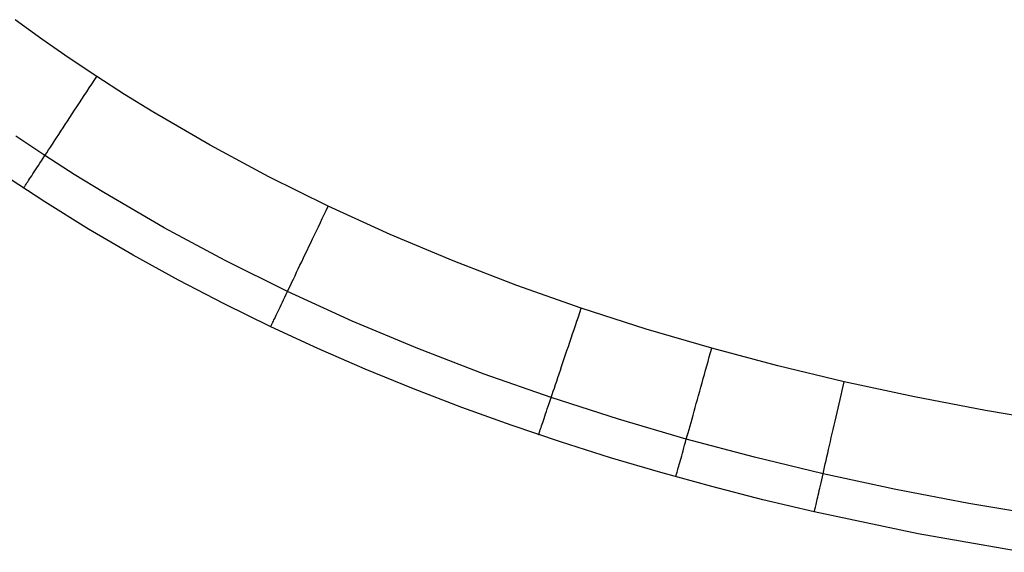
# Model space of a CAD drawing. Header units: millimetres. Extents: x 4627 to 5374, y -356 to 20.
# Tile 2 of 44: x 4697 to 4770, y -352 to -313. Entities that reach past the tile are written whole.
import ezdxf

# ---------------------------------------------------------------- set-up
doc = ezdxf.new("R2010")
doc.units = ezdxf.units.MM
doc.layers.add('Slope storage bench$Lid', color=7, linetype='Continuous', true_color=0x000000)

msp = doc.modelspace()

# ---------------------------------------------------------------- linework, layer by layer
at = {"layer": 'Slope storage bench$Lid'}
for p, q in [((4698.911, -314.285, 20), (4696.919, -312.842, 20)), ((4698.911, -314.285), (4696.919, -312.842)), ((4700.929, -315.69, 20), (4698.911, -314.285, 20)), ((4700.929, -315.69), (4698.911, -314.285)), ((4702.972, -317.058, 20), (4700.929, -315.69, 20)), ((4702.972, -317.058), (4700.929, -315.69)), ((4702.787, -317.341, 19.994), (4702.972, -317.058, 20)), ((4702.787, -317.341, 0.006), (4702.972, -317.058)), ((4705.04, -318.389, 20), (4702.972, -317.058, 20)), ((4705.04, -318.389), (4702.972, -317.058)), ((4702.233, -318.186, 19.908), (4702.417, -317.905, 19.948)), ((4702.233, -318.186, 0.092), (4702.417, -317.905, 0.052)), ((4702.417, -317.905, 19.948), (4702.602, -317.623, 19.977)), ((4702.417, -317.905, 0.052), (4702.602, -317.623, 0.023)), ((4702.602, -317.623, 19.977), (4702.787, -317.341, 19.994)), ((4702.602, -317.623, 0.023), (4702.787, -317.341, 0.006)), ((4701.868, -318.743, 19.793), (4702.05, -318.465, 19.856)), ((4701.868, -318.743, 0.207), (4702.05, -318.465, 0.144)), ((4702.05, -318.465, 19.856), (4702.233, -318.186, 19.908)), ((4702.05, -318.465, 0.144), (4702.233, -318.186, 0.092)), ((4707.131, -319.682, 20), (4705.04, -318.389, 20)), ((4707.131, -319.682), (4705.04, -318.389)), ((4701.33, -319.563, 19.536), (4701.508, -319.292, 19.633)), ((4701.33, -319.563, 0.464), (4701.508, -319.292, 0.367)), ((4701.508, -319.292, 19.633), (4701.687, -319.018, 19.718)), ((4701.508, -319.292, 0.367), (4701.687, -319.018, 0.282)), ((4701.687, -319.018, 19.718), (4701.868, -318.743, 19.793)), ((4701.687, -319.018, 0.282), (4701.868, -318.743, 0.207)), ((4700.81, -320.356, 19.18), (4700.981, -320.095, 19.309)), ((4700.81, -320.356, 0.82), (4700.981, -320.095, 0.691)), ((4700.981, -320.095, 19.309), (4701.154, -319.831, 19.428)), ((4700.981, -320.095, 0.691), (4701.154, -319.831, 0.572)), ((4701.154, -319.831, 19.428), (4701.33, -319.563, 19.536)), ((4701.154, -319.831, 0.572), (4701.33, -319.563, 0.464)), ((4711.38, -322.158, 20), (4707.131, -319.682, 20)), ((4711.38, -322.158), (4707.131, -319.682)), ((4700.312, -321.116, 18.729), (4700.475, -320.867, 18.89)), ((4700.312, -321.116, 1.271), (4700.475, -320.867, 1.11)), ((4700.475, -320.867, 18.89), (4700.641, -320.614, 19.04)), ((4700.475, -320.867, 1.11), (4700.641, -320.614, 0.96)), ((4700.641, -320.614, 19.04), (4700.81, -320.356, 19.18)), ((4700.641, -320.614, 0.96), (4700.81, -320.356, 0.82)), ((4699.134, -322.911, 17.1), (4696.985, -321.472, 17.1)), ((4699.134, -322.911, 2.9), (4696.985, -321.472, 2.9)), ((4699.842, -321.832, 18.188), (4699.995, -321.599, 18.378)), ((4699.842, -321.832, 1.812), (4699.995, -321.599, 1.622)), ((4699.995, -321.599, 18.378), (4700.152, -321.36, 18.558)), ((4699.995, -321.599, 1.622), (4700.152, -321.36, 1.442)), ((4700.152, -321.36, 18.558), (4700.312, -321.116, 18.729)), ((4700.152, -321.36, 1.442), (4700.312, -321.116, 1.271)), ((4699.405, -322.499, 17.561), (4699.547, -322.283, 17.779)), ((4699.405, -322.499, 2.439), (4699.547, -322.283, 2.221)), ((4699.547, -322.283, 17.779), (4699.692, -322.06, 17.988)), ((4699.547, -322.283, 2.221), (4699.692, -322.06, 2.012)), ((4699.692, -322.06, 17.988), (4699.842, -321.832, 18.188)), ((4699.692, -322.06, 2.012), (4699.842, -321.832, 1.812)), ((4715.711, -324.487, 20), (4711.38, -322.158, 20)), ((4715.711, -324.487), (4711.38, -322.158)), ((4698.881, -323.298, 16.606), (4699.005, -323.108, 16.857)), ((4698.881, -323.298, 3.394), (4699.005, -323.108, 3.143)), ((4699.005, -323.108, 16.857), (4699.134, -322.912, 17.1)), ((4699.005, -323.108, 3.143), (4699.134, -322.912, 2.9)), ((4699.134, -322.912, 17.1), (4699.267, -322.709, 17.335)), ((4699.134, -322.912, 2.9), (4699.267, -322.709, 2.665)), ((4701.308, -324.31, 17.1), (4699.134, -322.911, 17.1)), ((4701.308, -324.31, 2.9), (4699.134, -322.911, 2.9)), ((4699.267, -322.709, 17.335), (4699.405, -322.499, 17.561)), ((4699.267, -322.709, 2.665), (4699.405, -322.499, 2.439)), ((4698.434, -323.98, 15.529), (4698.538, -323.821, 15.809)), ((4698.434, -323.98, 4.471), (4698.538, -323.821, 4.191)), ((4698.538, -323.821, 15.809), (4698.647, -323.654, 16.082)), ((4698.538, -323.821, 4.191), (4698.647, -323.654, 3.918)), ((4698.647, -323.654, 16.082), (4698.762, -323.48, 16.347)), ((4698.647, -323.654, 3.918), (4698.762, -323.48, 3.653)), ((4698.762, -323.48, 16.347), (4698.881, -323.298, 16.606)), ((4698.762, -323.48, 3.653), (4698.881, -323.298, 3.394)), ((4699.122, -326.357, 10.1), (4695.924, -324.257, 10.1)), ((4699.122, -326.357, 9.9), (4695.924, -324.257, 9.9)), ((4699.122, -326.357, 10), (4695.924, -324.257, 10)), ((4697.994, -324.651, 14.044), (4698.071, -324.534, 14.352)), ((4697.994, -324.651, 5.956), (4698.071, -324.534, 5.648)), ((4698.071, -324.534, 14.352), (4698.153, -324.408, 14.654)), ((4698.071, -324.534, 5.648), (4698.153, -324.408, 5.346)), ((4698.153, -324.408, 14.654), (4698.241, -324.274, 14.952)), ((4698.153, -324.408, 5.346), (4698.241, -324.274, 5.048)), ((4698.241, -324.274, 14.952), (4698.335, -324.131, 15.244)), ((4698.241, -324.274, 5.048), (4698.335, -324.131, 4.756)), ((4698.335, -324.131, 15.244), (4698.434, -323.98, 15.529)), ((4698.335, -324.131, 4.756), (4698.434, -323.98, 4.471)), ((4703.504, -325.668, 17.1), (4701.308, -324.31, 17.1)), ((4703.504, -325.668, 2.9), (4701.308, -324.31, 2.9)), ((4720.116, -326.674, 20), (4715.711, -324.487, 20)), ((4720.116, -326.674), (4715.711, -324.487)), ((4697.557, -325.317, 10.776), (4697.573, -325.293, 11.112)), ((4697.557, -325.317, 9.224), (4697.573, -325.293, 8.888)), ((4697.573, -325.293, 11.112), (4697.595, -325.259, 11.448)), ((4697.573, -325.293, 8.888), (4697.595, -325.259, 8.552)), ((4697.595, -325.259, 11.448), (4697.623, -325.216, 11.782)), ((4697.595, -325.259, 8.552), (4697.623, -325.216, 8.218)), ((4697.623, -325.216, 11.782), (4697.658, -325.163, 12.114)), ((4697.623, -325.216, 8.218), (4697.658, -325.163, 7.886)), ((4697.658, -325.163, 12.114), (4697.699, -325.101, 12.444)), ((4697.658, -325.163, 7.886), (4697.699, -325.101, 7.556)), ((4697.699, -325.101, 12.444), (4697.746, -325.029, 12.771)), ((4697.699, -325.101, 7.556), (4697.746, -325.029, 7.229)), ((4697.746, -325.029, 12.771), (4697.799, -324.948, 13.095)), ((4697.746, -325.029, 7.229), (4697.799, -324.948, 6.905)), ((4697.799, -324.948, 13.095), (4697.858, -324.858, 13.415)), ((4697.799, -324.948, 6.905), (4697.858, -324.858, 6.585)), ((4697.858, -324.858, 13.415), (4697.923, -324.759, 13.732)), ((4697.858, -324.858, 6.585), (4697.923, -324.759, 6.268)), ((4697.923, -324.759, 13.732), (4697.994, -324.651, 14.044)), ((4697.923, -324.759, 6.268), (4697.994, -324.651, 5.956)), ((4697.545, -325.336, 10.1), (4697.548, -325.331, 10.438)), ((4697.545, -325.336, 9.9), (4697.548, -325.331, 9.562)), ((4697.548, -325.331, 10.438), (4697.557, -325.317, 10.776)), ((4697.548, -325.331, 9.562), (4697.557, -325.317, 9.224)), ((4707.961, -328.266, 17.1), (4703.504, -325.668, 17.1)), ((4707.961, -328.266, 2.9), (4703.504, -325.668, 2.9)), ((4702.372, -328.372, 10.1), (4699.122, -326.357, 10.1)), ((4702.372, -328.372, 9.9), (4699.122, -326.357, 9.9)), ((4702.372, -328.372, 10), (4699.122, -326.357, 10)), ((4719.971, -326.979, 19.994), (4720.116, -326.674, 20)), ((4719.971, -326.979, 0.006), (4720.116, -326.674)), ((4724.715, -328.776, 20), (4720.116, -326.674, 20)), ((4724.715, -328.776), (4720.116, -326.674)), ((4719.681, -327.588, 19.948), (4719.826, -327.284, 19.977)), ((4719.681, -327.588, 0.052), (4719.826, -327.284, 0.023)), ((4719.826, -327.284, 19.977), (4719.971, -326.979, 19.994)), ((4719.826, -327.284, 0.023), (4719.971, -326.979, 0.006)), ((4719.25, -328.492, 19.793), (4719.393, -328.192, 19.856)), ((4719.25, -328.492, 0.207), (4719.393, -328.192, 0.144)), ((4719.393, -328.192, 19.856), (4719.536, -327.891, 19.908)), ((4719.393, -328.192, 0.144), (4719.536, -327.891, 0.092)), ((4719.536, -327.891, 19.908), (4719.681, -327.588, 19.948)), ((4719.536, -327.891, 0.092), (4719.681, -327.588, 0.052)), ((4705.673, -330.303, 10.1), (4702.372, -328.372, 10.1)), ((4705.673, -330.303, 9.9), (4702.372, -328.372, 9.9)), ((4705.673, -330.303, 10), (4702.372, -328.372, 10)), ((4712.498, -330.706, 17.1), (4707.961, -328.266, 17.1)), ((4712.498, -330.706, 2.9), (4707.961, -328.266, 2.9)), ((4718.967, -329.085, 19.633), (4719.108, -328.79, 19.719)), ((4718.967, -329.085, 0.367), (4719.108, -328.79, 0.281)), ((4719.108, -328.79, 19.719), (4719.25, -328.492, 19.793)), ((4719.108, -328.79, 0.281), (4719.25, -328.492, 0.207)), ((4729.377, -330.733, 20), (4724.715, -328.776, 20)), ((4729.377, -330.733), (4724.715, -328.776)), ((4718.554, -329.952, 19.31), (4718.69, -329.667, 19.428)), ((4718.554, -329.952, 0.69), (4718.69, -329.667, 0.572)), ((4718.69, -329.667, 19.428), (4718.828, -329.377, 19.536)), ((4718.69, -329.667, 0.572), (4718.828, -329.377, 0.464)), ((4718.828, -329.377, 19.536), (4718.967, -329.085, 19.633)), ((4718.828, -329.377, 0.464), (4718.967, -329.085, 0.367)), ((4709.022, -332.153, 10.1), (4705.673, -330.303, 10.1)), ((4709.022, -332.153, 9.9), (4705.673, -330.303, 9.9)), ((4709.022, -332.153, 10), (4705.673, -330.303, 10)), ((4718.287, -330.512, 19.04), (4718.419, -330.234, 19.18)), ((4718.287, -330.512, 0.96), (4718.419, -330.234, 0.82)), ((4718.419, -330.234, 19.18), (4718.554, -329.952, 19.31)), ((4718.419, -330.234, 0.82), (4718.554, -329.952, 0.69)), ((4717.105, -332.993, 17.1), (4712.498, -330.706, 17.1)), ((4717.105, -332.993, 2.9), (4712.498, -330.706, 2.9)), ((4717.903, -331.317, 18.559), (4718.029, -331.054, 18.729)), ((4717.903, -331.317, 1.441), (4718.029, -331.054, 1.271)), ((4718.029, -331.054, 18.729), (4718.157, -330.785, 18.89)), ((4718.029, -331.054, 1.271), (4718.157, -330.785, 1.11)), ((4718.157, -330.785, 18.89), (4718.287, -330.512, 19.04)), ((4718.157, -330.785, 1.11), (4718.287, -330.512, 0.96)), ((4734.096, -332.55, 20), (4729.377, -330.733, 20)), ((4734.096, -332.55), (4729.377, -330.733)), ((4717.543, -332.074, 17.988), (4717.66, -331.828, 18.188)), ((4717.543, -332.074, 2.012), (4717.66, -331.828, 1.812)), ((4717.66, -331.828, 18.188), (4717.78, -331.575, 18.378)), ((4717.66, -331.828, 1.812), (4717.78, -331.575, 1.622)), ((4717.78, -331.575, 18.378), (4717.903, -331.317, 18.559)), ((4717.78, -331.575, 1.622), (4717.903, -331.317, 1.441)), ((4712.417, -333.921, 10.1), (4709.022, -332.153, 10.1)), ((4712.417, -333.921, 9.9), (4709.022, -332.153, 9.9)), ((4712.417, -333.921, 10), (4709.022, -332.153, 10)), ((4717.209, -332.774, 17.335), (4717.317, -332.547, 17.562)), ((4717.209, -332.774, 2.665), (4717.317, -332.547, 2.438)), ((4717.317, -332.547, 17.562), (4717.428, -332.314, 17.78)), ((4717.317, -332.547, 2.438), (4717.428, -332.314, 2.22)), ((4717.428, -332.314, 17.78), (4717.543, -332.074, 17.988)), ((4717.428, -332.314, 2.22), (4717.543, -332.074, 2.012)), ((4738.865, -334.231, 20), (4734.096, -332.55, 20)), ((4738.865, -334.231), (4734.096, -332.55)), ((4716.906, -333.41, 16.606), (4717.004, -333.205, 16.857)), ((4716.906, -333.41, 3.394), (4717.004, -333.205, 3.143)), ((4717.004, -333.205, 16.857), (4717.105, -332.993, 17.1)), ((4717.004, -333.205, 3.143), (4717.105, -332.993, 2.9)), ((4717.105, -332.993, 17.1), (4717.209, -332.774, 17.335)), ((4717.105, -332.993, 2.9), (4717.209, -332.774, 2.665)), ((4721.906, -335.188, 17.1), (4717.105, -332.993, 17.1)), ((4721.906, -335.188, 2.9), (4717.105, -332.993, 2.9)), ((4715.857, -335.61, 10.1), (4712.417, -333.921, 10.1)), ((4715.857, -335.61, 9.9), (4712.417, -333.921, 9.9)), ((4715.857, -335.61, 10), (4712.417, -333.921, 10)), ((4716.555, -334.147, 15.53), (4716.637, -333.975, 15.809)), ((4716.555, -334.147, 4.47), (4716.637, -333.975, 4.191)), ((4716.637, -333.975, 15.809), (4716.723, -333.795, 16.082)), ((4716.637, -333.975, 4.191), (4716.723, -333.795, 3.918)), ((4716.723, -333.795, 16.082), (4716.812, -333.606, 16.348)), ((4716.723, -333.795, 3.918), (4716.812, -333.606, 3.652)), ((4716.812, -333.606, 16.348), (4716.906, -333.41, 16.606)), ((4716.812, -333.606, 3.652), (4716.906, -333.41, 3.394)), ((4716.21, -334.871, 14.044), (4716.27, -334.744, 14.352)), ((4716.21, -334.871, 5.956), (4716.27, -334.744, 5.648)), ((4716.27, -334.744, 14.352), (4716.335, -334.609, 14.655)), ((4716.27, -334.744, 5.648), (4716.335, -334.609, 5.345)), ((4716.335, -334.609, 14.655), (4716.404, -334.464, 14.952)), ((4716.335, -334.609, 5.345), (4716.404, -334.464, 5.048)), ((4716.404, -334.464, 14.952), (4716.477, -334.31, 15.244)), ((4716.404, -334.464, 5.048), (4716.477, -334.31, 4.756)), ((4716.477, -334.31, 15.244), (4716.555, -334.147, 15.53)), ((4716.477, -334.31, 4.756), (4716.555, -334.147, 4.47)), ((4738.649, -334.871, 19.977), (4738.757, -334.551, 19.994)), ((4738.649, -334.871, 0.023), (4738.757, -334.551, 0.006)), ((4738.757, -334.551, 19.994), (4738.865, -334.231, 20)), ((4738.757, -334.551, 0.006), (4738.865, -334.231)), ((4743.678, -335.779, 20), (4738.865, -334.231, 20)), ((4743.678, -335.779), (4738.865, -334.231)), ((4715.897, -335.527, 11.448), (4715.919, -335.481, 11.782)), ((4715.897, -335.527, 8.552), (4715.919, -335.481, 8.218)), ((4715.919, -335.481, 11.782), (4715.946, -335.424, 12.114)), ((4715.919, -335.481, 8.218), (4715.946, -335.424, 7.886)), ((4715.946, -335.424, 12.114), (4715.978, -335.357, 12.444)), ((4715.946, -335.424, 7.886), (4715.978, -335.357, 7.556)), ((4715.978, -335.357, 12.444), (4716.015, -335.279, 12.771)), ((4715.978, -335.357, 7.556), (4716.015, -335.279, 7.229)), ((4716.015, -335.279, 12.771), (4716.057, -335.192, 13.095)), ((4716.015, -335.279, 7.229), (4716.057, -335.192, 6.905)), ((4716.057, -335.192, 13.095), (4716.103, -335.095, 13.415)), ((4716.057, -335.192, 6.905), (4716.103, -335.095, 6.585)), ((4716.103, -335.095, 13.415), (4716.154, -334.988, 13.732)), ((4716.103, -335.095, 6.585), (4716.154, -334.988, 6.268)), ((4716.154, -334.988, 13.732), (4716.21, -334.871, 14.044)), ((4716.154, -334.988, 6.268), (4716.21, -334.871, 5.956)), ((4726.766, -337.228, 17.1), (4721.906, -335.188, 17.1)), ((4726.766, -337.228, 2.9), (4721.906, -335.188, 2.9)), ((4738.328, -335.825, 19.856), (4738.435, -335.508, 19.908)), ((4738.328, -335.825, 0.144), (4738.435, -335.508, 0.092)), ((4738.435, -335.508, 19.908), (4738.542, -335.19, 19.948)), ((4738.435, -335.508, 0.092), (4738.542, -335.19, 0.052)), ((4738.542, -335.19, 19.948), (4738.649, -334.871, 19.977)), ((4738.542, -335.19, 0.052), (4738.649, -334.871, 0.023)), ((4715.857, -335.611, 10.1), (4715.86, -335.605, 10.438)), ((4715.857, -335.611, 9.9), (4715.86, -335.605, 9.562)), ((4719.339, -337.222, 10.1), (4715.857, -335.61, 10.1)), ((4719.339, -337.222, 9.9), (4715.857, -335.61, 9.9)), ((4719.339, -337.222, 10), (4715.857, -335.61, 10)), ((4715.86, -335.605, 10.438), (4715.867, -335.59, 10.776)), ((4715.86, -335.605, 9.562), (4715.867, -335.59, 9.224)), ((4715.867, -335.59, 10.776), (4715.879, -335.564, 11.112)), ((4715.867, -335.59, 9.224), (4715.879, -335.564, 8.888)), ((4715.879, -335.564, 11.112), (4715.897, -335.527, 11.448)), ((4715.879, -335.564, 8.888), (4715.897, -335.527, 8.552)), ((4738.117, -336.452, 19.719), (4738.222, -336.14, 19.793)), ((4738.117, -336.452, 0.281), (4738.222, -336.14, 0.207)), ((4738.222, -336.14, 19.793), (4738.328, -335.825, 19.856)), ((4738.222, -336.14, 0.207), (4738.328, -335.825, 0.144)), ((4748.53, -337.201, 20), (4743.678, -335.779, 20)), ((4748.53, -337.201), (4743.678, -335.779)), ((4737.909, -337.069, 19.536), (4738.012, -336.762, 19.633)), ((4737.909, -337.069, 0.464), (4738.012, -336.762, 0.367)), ((4738.012, -336.762, 19.633), (4738.117, -336.452, 19.719)), ((4738.012, -336.762, 0.367), (4738.117, -336.452, 0.281)), ((4722.863, -338.756, 10.1), (4719.339, -337.222, 10.1)), ((4722.863, -338.756, 9.9), (4719.339, -337.222, 9.9)), ((4722.863, -338.756, 10), (4719.339, -337.222, 10)), ((4731.676, -339.119, 17.1), (4726.766, -337.228, 17.1)), ((4731.676, -339.119, 2.9), (4726.766, -337.228, 2.9)), ((4737.606, -337.969, 19.18), (4737.706, -337.673, 19.31)), ((4737.606, -337.969, 0.82), (4737.706, -337.673, 0.69)), ((4737.706, -337.673, 19.31), (4737.807, -337.373, 19.428)), ((4737.706, -337.673, 0.69), (4737.807, -337.373, 0.572)), ((4737.807, -337.373, 19.428), (4737.909, -337.069, 19.536)), ((4737.807, -337.373, 0.572), (4737.909, -337.069, 0.464)), ((4748.348, -337.852, 19.977), (4748.439, -337.527, 19.994)), ((4748.348, -337.852, 0.023), (4748.439, -337.527, 0.006)), ((4748.439, -337.527, 19.994), (4748.53, -337.201, 20)), ((4748.439, -337.527, 0.006), (4748.53, -337.201)), ((4753.417, -338.502, 20), (4748.53, -337.201, 20)), ((4753.417, -338.502), (4748.53, -337.201)), ((4737.411, -338.547, 18.89), (4737.508, -338.26, 19.04)), ((4737.411, -338.547, 1.11), (4737.508, -338.26, 0.96)), ((4737.508, -338.26, 19.04), (4737.606, -337.969, 19.18)), ((4737.508, -338.26, 0.96), (4737.606, -337.969, 0.82)), ((4748.167, -338.5, 19.908), (4748.258, -338.176, 19.948)), ((4748.167, -338.5, 0.092), (4748.258, -338.176, 0.052)), ((4748.258, -338.176, 19.948), (4748.348, -337.852, 19.977)), ((4748.258, -338.176, 0.052), (4748.348, -337.852, 0.023)), ((4726.427, -340.215, 10.1), (4722.863, -338.756, 10.1)), ((4726.427, -340.215, 9.9), (4722.863, -338.756, 9.9)), ((4726.427, -340.215, 10), (4722.863, -338.756, 10)), ((4736.63, -340.865, 17.1), (4731.676, -339.119, 17.1)), ((4736.63, -340.865, 2.9), (4731.676, -339.119, 2.9)), ((4737.132, -339.376, 18.378), (4737.223, -339.105, 18.559)), ((4737.132, -339.376, 1.622), (4737.223, -339.105, 1.441)), ((4737.223, -339.105, 18.559), (4737.316, -338.829, 18.729)), ((4737.223, -339.105, 1.441), (4737.316, -338.829, 1.271)), ((4737.316, -338.829, 18.729), (4737.411, -338.547, 18.89)), ((4737.316, -338.829, 1.271), (4737.411, -338.547, 1.11)), ((4747.899, -339.459, 19.719), (4747.988, -339.141, 19.793)), ((4747.899, -339.459, 0.281), (4747.988, -339.141, 0.207)), ((4747.988, -339.141, 19.793), (4748.077, -338.821, 19.856)), ((4747.988, -339.141, 0.207), (4748.077, -338.821, 0.144)), ((4748.077, -338.821, 19.856), (4748.167, -338.5, 19.908)), ((4748.077, -338.821, 0.144), (4748.167, -338.5, 0.092)), ((4758.334, -339.684, 20), (4753.417, -338.502, 20)), ((4758.334, -339.684), (4753.417, -338.502)), ((4736.956, -339.9, 17.988), (4737.043, -339.641, 18.188)), ((4736.956, -339.9, 2.012), (4737.043, -339.641, 1.812)), ((4737.043, -339.641, 18.188), (4737.132, -339.376, 18.378)), ((4737.043, -339.641, 1.812), (4737.132, -339.376, 1.622)), ((4747.724, -340.086, 19.536), (4747.811, -339.774, 19.633)), ((4747.724, -340.086, 0.464), (4747.811, -339.774, 0.367)), ((4747.811, -339.774, 19.633), (4747.899, -339.459, 19.719)), ((4747.811, -339.774, 0.367), (4747.899, -339.459, 0.281)), ((4758.259, -340.014, 19.994), (4758.334, -339.684, 20)), ((4758.259, -340.014, 0.006), (4758.334, -339.684)), ((4763.56, -340.812, 20), (4758.334, -339.684, 20)), ((4763.56, -340.812), (4758.334, -339.684)), ((4730.027, -341.6, 10.1), (4726.427, -340.215, 10.1)), ((4730.027, -341.6, 9.9), (4726.427, -340.215, 9.9)), ((4730.027, -341.6, 10), (4726.427, -340.215, 10)), ((4736.708, -340.634, 17.335), (4736.788, -340.397, 17.562)), ((4736.708, -340.634, 2.665), (4736.788, -340.397, 2.438)), ((4736.788, -340.397, 17.562), (4736.871, -340.152, 17.78)), ((4736.788, -340.397, 2.438), (4736.871, -340.152, 2.22)), ((4736.871, -340.152, 17.78), (4736.956, -339.9, 17.988)), ((4736.871, -340.152, 2.22), (4736.956, -339.9, 2.012)), ((4747.553, -340.699, 19.31), (4747.638, -340.394, 19.428)), ((4747.553, -340.699, 0.69), (4747.638, -340.394, 0.572)), ((4747.638, -340.394, 19.428), (4747.724, -340.086, 19.536)), ((4747.638, -340.394, 0.572), (4747.724, -340.086, 0.464)), ((4758.109, -340.671, 19.948), (4758.183, -340.343, 19.977)), ((4758.109, -340.671, 0.052), (4758.183, -340.343, 0.023)), ((4758.183, -340.343, 19.977), (4758.259, -340.014, 19.994)), ((4758.183, -340.343, 0.023), (4758.259, -340.014, 0.006)), ((4736.414, -341.508, 16.348), (4736.483, -341.302, 16.606)), ((4736.414, -341.508, 3.652), (4736.483, -341.302, 3.394)), ((4736.483, -341.302, 16.606), (4736.556, -341.087, 16.857)), ((4736.483, -341.302, 3.394), (4736.556, -341.087, 3.143)), ((4736.556, -341.087, 16.857), (4736.63, -340.865, 17.1)), ((4736.556, -341.087, 3.143), (4736.63, -340.865, 2.9)), ((4736.63, -340.865, 17.1), (4736.708, -340.634, 17.335)), ((4736.63, -340.865, 2.9), (4736.708, -340.634, 2.665)), ((4741.622, -342.471, 17.1), (4736.63, -340.865, 17.1)), ((4741.622, -342.471, 2.9), (4736.63, -340.865, 2.9)), ((4747.305, -341.588, 18.89), (4747.386, -341.297, 19.04)), ((4747.305, -341.588, 1.11), (4747.386, -341.297, 0.96)), ((4747.386, -341.297, 19.04), (4747.469, -341, 19.18)), ((4747.386, -341.297, 0.96), (4747.469, -341, 0.82)), ((4747.469, -341, 19.18), (4747.553, -340.699, 19.31)), ((4747.469, -341, 0.82), (4747.553, -340.699, 0.69)), ((4757.886, -341.648, 19.793), (4757.96, -341.324, 19.856)), ((4757.886, -341.648, 0.207), (4757.96, -341.324, 0.144)), ((4757.96, -341.324, 19.856), (4758.034, -340.999, 19.908)), ((4757.96, -341.324, 0.144), (4758.034, -340.999, 0.092)), ((4758.034, -340.999, 19.908), (4758.109, -340.671, 19.948)), ((4758.034, -340.999, 0.092), (4758.109, -340.671, 0.052)), ((4768.812, -341.817, 20), (4763.56, -340.812, 20)), ((4768.812, -341.817), (4763.56, -340.812)), ((4733.664, -342.912, 10.1), (4730.027, -341.6, 10.1)), ((4733.664, -342.912, 9.9), (4730.027, -341.6, 9.9)), ((4733.664, -342.912, 10), (4730.027, -341.6, 10)), ((4736.165, -342.247, 15.244), (4736.223, -342.076, 15.53)), ((4736.165, -342.247, 4.756), (4736.223, -342.076, 4.47)), ((4736.223, -342.076, 15.53), (4736.283, -341.896, 15.809)), ((4736.223, -342.076, 4.47), (4736.283, -341.896, 4.191)), ((4736.283, -341.896, 15.809), (4736.347, -341.706, 16.082)), ((4736.283, -341.896, 4.191), (4736.347, -341.706, 3.918)), ((4736.347, -341.706, 16.082), (4736.414, -341.508, 16.348)), ((4736.347, -341.706, 3.918), (4736.414, -341.508, 3.652)), ((4747.146, -342.156, 18.559), (4747.224, -341.875, 18.729)), ((4747.146, -342.156, 1.441), (4747.224, -341.875, 1.271)), ((4747.224, -341.875, 18.729), (4747.305, -341.588, 18.89)), ((4747.224, -341.875, 1.271), (4747.305, -341.588, 1.11)), ((4757.74, -342.288, 19.633), (4757.812, -341.97, 19.718)), ((4757.74, -342.288, 0.367), (4757.812, -341.97, 0.282)), ((4757.812, -341.97, 19.718), (4757.886, -341.648, 19.793)), ((4757.812, -341.97, 0.282), (4757.886, -341.648, 0.207)), ((4774.084, -342.707, 20), (4768.812, -341.817, 20)), ((4774.084, -342.707), (4768.812, -341.817)), ((4735.967, -342.836, 14.044), (4736.011, -342.703, 14.352)), ((4735.967, -342.836, 5.956), (4736.011, -342.703, 5.648)), ((4736.011, -342.703, 14.352), (4736.059, -342.561, 14.655)), ((4736.011, -342.703, 5.648), (4736.059, -342.561, 5.345)), ((4736.059, -342.561, 14.655), (4736.111, -342.409, 14.952)), ((4736.059, -342.561, 5.345), (4736.111, -342.409, 5.048)), ((4736.111, -342.409, 14.952), (4736.165, -342.247, 15.244)), ((4736.111, -342.409, 5.048), (4736.165, -342.247, 4.756)), ((4746.646, -343.944, 17.1), (4741.622, -342.471, 17.1)), ((4746.646, -343.944, 2.9), (4741.622, -342.471, 2.9)), ((4746.92, -342.963, 17.988), (4746.994, -342.7, 18.188)), ((4746.92, -342.963, 2.012), (4746.994, -342.7, 1.812)), ((4746.994, -342.7, 18.188), (4747.069, -342.431, 18.378)), ((4746.994, -342.7, 1.812), (4747.069, -342.431, 1.622)), ((4747.069, -342.431, 18.378), (4747.146, -342.156, 18.559)), ((4747.069, -342.431, 1.622), (4747.146, -342.156, 1.441)), ((4757.596, -342.917, 19.428), (4757.668, -342.604, 19.536)), ((4757.596, -342.917, 0.572), (4757.668, -342.604, 0.464)), ((4757.668, -342.604, 19.536), (4757.74, -342.288, 19.633)), ((4757.668, -342.604, 0.464), (4757.74, -342.288, 0.367)), ((4737.334, -344.153, 10.1), (4733.664, -342.912, 10.1)), ((4737.334, -344.153, 9.9), (4733.664, -342.912, 9.9)), ((4737.334, -344.153, 10), (4733.664, -342.912, 10)), ((4735.722, -343.564, 11.112), (4735.734, -343.525, 11.448)), ((4735.722, -343.564, 8.888), (4735.734, -343.525, 8.552)), ((4735.734, -343.525, 11.448), (4735.751, -343.476, 11.782)), ((4735.734, -343.525, 8.552), (4735.751, -343.476, 8.218)), ((4735.751, -343.476, 11.782), (4735.771, -343.417, 12.114)), ((4735.751, -343.476, 8.218), (4735.771, -343.417, 7.886)), ((4735.771, -343.417, 12.114), (4735.795, -343.346, 12.444)), ((4735.771, -343.417, 7.886), (4735.795, -343.346, 7.556)), ((4735.795, -343.346, 12.444), (4735.822, -343.265, 12.771)), ((4735.795, -343.346, 7.556), (4735.822, -343.265, 7.229)), ((4735.822, -343.265, 12.771), (4735.853, -343.173, 13.095)), ((4735.822, -343.265, 7.229), (4735.853, -343.173, 6.905)), ((4735.853, -343.173, 13.095), (4735.887, -343.071, 13.415)), ((4735.853, -343.173, 6.905), (4735.887, -343.071, 6.585)), ((4735.887, -343.071, 13.415), (4735.925, -342.959, 13.732)), ((4735.887, -343.071, 6.585), (4735.925, -342.959, 6.268)), ((4735.925, -342.959, 13.732), (4735.967, -342.836, 14.044)), ((4735.925, -342.959, 6.268), (4735.967, -342.836, 5.956)), ((4746.712, -343.71, 17.335), (4746.779, -343.468, 17.562)), ((4746.712, -343.71, 2.665), (4746.779, -343.468, 2.438)), ((4746.779, -343.468, 17.562), (4746.849, -343.219, 17.78)), ((4746.779, -343.468, 2.438), (4746.849, -343.219, 2.22)), ((4746.849, -343.219, 17.78), (4746.92, -342.963, 17.988)), ((4746.849, -343.219, 2.22), (4746.92, -342.963, 2.012)), ((4757.388, -343.83, 19.04), (4757.456, -343.53, 19.18)), ((4757.388, -343.83, 0.96), (4757.456, -343.53, 0.82)), ((4757.456, -343.53, 19.18), (4757.526, -343.225, 19.31)), ((4757.456, -343.53, 0.82), (4757.526, -343.225, 0.69)), ((4757.526, -343.225, 19.31), (4757.596, -342.917, 19.428)), ((4757.526, -343.225, 0.69), (4757.596, -342.917, 0.572)), ((4735.705, -343.613, 10.1), (4735.707, -343.607, 10.438)), ((4735.705, -343.613, 9.9), (4735.707, -343.607, 9.562)), ((4735.707, -343.607, 10.438), (4735.712, -343.591, 10.776)), ((4735.707, -343.607, 9.562), (4735.712, -343.591, 9.224)), ((4735.712, -343.591, 10.776), (4735.722, -343.564, 11.112)), ((4735.712, -343.591, 9.224), (4735.722, -343.564, 8.888)), ((4741.036, -345.324, 10.1), (4737.334, -344.153, 10.1)), ((4741.036, -345.324, 9.9), (4737.334, -344.153, 9.9)), ((4741.036, -345.324, 10), (4737.334, -344.153, 10)), ((4746.522, -344.388, 16.606), (4746.583, -344.17, 16.857)), ((4746.522, -344.388, 3.394), (4746.583, -344.17, 3.143)), ((4746.583, -344.17, 16.857), (4746.646, -343.944, 17.1)), ((4746.583, -344.17, 3.143), (4746.646, -343.944, 2.9)), ((4746.646, -343.944, 17.1), (4746.712, -343.71, 17.335)), ((4746.646, -343.944, 2.9), (4746.712, -343.71, 2.665)), ((4751.7, -345.288, 17.1), (4746.646, -343.944, 17.1)), ((4751.7, -345.288, 2.9), (4746.646, -343.944, 2.9)), ((4757.255, -344.415, 18.729), (4757.321, -344.125, 18.89)), ((4757.255, -344.415, 1.271), (4757.321, -344.125, 1.11)), ((4757.321, -344.125, 18.89), (4757.388, -343.83, 19.04)), ((4757.321, -344.125, 1.11), (4757.388, -343.83, 0.96)), ((4746.303, -345.174, 15.53), (4746.354, -344.991, 15.809)), ((4746.303, -345.174, 4.47), (4746.354, -344.991, 4.191)), ((4746.354, -344.991, 15.809), (4746.408, -344.799, 16.082)), ((4746.354, -344.991, 4.191), (4746.408, -344.799, 3.918)), ((4746.408, -344.799, 16.082), (4746.464, -344.598, 16.348)), ((4746.408, -344.799, 3.918), (4746.464, -344.598, 3.652)), ((4746.464, -344.598, 16.348), (4746.522, -344.388, 16.606)), ((4746.464, -344.598, 3.652), (4746.522, -344.388, 3.394)), ((4757.064, -345.25, 18.188), (4757.126, -344.978, 18.378)), ((4757.064, -345.25, 1.812), (4757.126, -344.978, 1.622)), ((4757.126, -344.978, 18.378), (4757.19, -344.699, 18.559)), ((4757.126, -344.978, 1.622), (4757.19, -344.699, 1.441)), ((4757.19, -344.699, 18.559), (4757.255, -344.415, 18.729)), ((4757.19, -344.699, 1.441), (4757.255, -344.415, 1.271)), ((4744.769, -346.427, 10.1), (4741.036, -345.324, 10.1)), ((4744.769, -346.427, 9.9), (4741.036, -345.324, 9.9)), ((4744.769, -346.427, 10), (4741.036, -345.324, 10)), ((4746.125, -345.812, 14.352), (4746.165, -345.667, 14.655)), ((4746.125, -345.812, 5.648), (4746.165, -345.667, 5.345)), ((4746.165, -345.667, 14.655), (4746.208, -345.513, 14.952)), ((4746.165, -345.667, 5.345), (4746.208, -345.513, 5.048)), ((4746.208, -345.513, 14.952), (4746.254, -345.348, 15.244)), ((4746.208, -345.513, 5.048), (4746.254, -345.348, 4.756)), ((4746.254, -345.348, 15.244), (4746.303, -345.174, 15.53)), ((4746.254, -345.348, 4.756), (4746.303, -345.174, 4.47)), ((4756.777, -346.509, 17.1), (4751.7, -345.288, 17.1)), ((4756.777, -346.509, 2.9), (4751.7, -345.288, 2.9)), ((4756.944, -345.776, 17.78), (4757.003, -345.516, 17.988)), ((4756.944, -345.776, 2.22), (4757.003, -345.516, 2.012)), ((4757.003, -345.516, 17.988), (4757.064, -345.25, 18.188)), ((4757.003, -345.516, 2.012), (4757.064, -345.25, 1.812)), ((4748.53, -347.462, 10.1), (4744.769, -346.427, 10.1)), ((4748.53, -347.462, 9.9), (4744.769, -346.427, 9.9)), ((4748.53, -347.462, 10), (4744.769, -346.427, 10)), ((4745.942, -346.465, 12.444), (4745.965, -346.383, 12.771)), ((4745.942, -346.465, 7.556), (4745.965, -346.383, 7.229)), ((4745.965, -346.383, 12.771), (4745.991, -346.29, 13.095)), ((4745.965, -346.383, 7.229), (4745.991, -346.29, 6.905)), ((4745.991, -346.29, 13.095), (4746.02, -346.186, 13.415)), ((4745.991, -346.29, 6.905), (4746.02, -346.186, 6.585)), ((4746.02, -346.186, 13.415), (4746.052, -346.072, 13.732)), ((4746.02, -346.186, 6.585), (4746.052, -346.072, 6.268)), ((4746.052, -346.072, 13.732), (4746.087, -345.947, 14.044)), ((4746.052, -346.072, 6.268), (4746.087, -345.947, 5.956)), ((4746.087, -345.947, 14.044), (4746.125, -345.812, 14.352)), ((4746.087, -345.947, 5.956), (4746.125, -345.812, 5.648)), ((4756.777, -346.509, 17.1), (4756.831, -346.272, 17.335)), ((4756.777, -346.509, 2.9), (4756.831, -346.272, 2.665)), ((4756.831, -346.272, 17.335), (4756.887, -346.028, 17.562)), ((4756.831, -346.272, 2.665), (4756.887, -346.028, 2.438)), ((4756.887, -346.028, 17.562), (4756.944, -345.776, 17.78)), ((4756.887, -346.028, 2.438), (4756.944, -345.776, 2.22)), ((4745.866, -346.736, 10.1), (4745.868, -346.731, 10.438)), ((4745.866, -346.736, 9.9), (4745.868, -346.731, 9.562)), ((4745.868, -346.731, 10.438), (4745.873, -346.714, 10.776)), ((4745.868, -346.731, 9.562), (4745.873, -346.714, 9.224)), ((4745.873, -346.714, 10.776), (4745.88, -346.686, 11.112)), ((4745.873, -346.714, 9.224), (4745.88, -346.686, 8.888)), ((4745.88, -346.686, 11.112), (4745.891, -346.648, 11.448)), ((4745.88, -346.686, 8.888), (4745.891, -346.648, 8.552)), ((4745.891, -346.648, 11.448), (4745.905, -346.598, 11.782)), ((4745.891, -346.648, 8.552), (4745.905, -346.598, 8.218)), ((4745.905, -346.598, 11.782), (4745.922, -346.537, 12.114)), ((4745.905, -346.598, 8.218), (4745.922, -346.537, 7.886)), ((4745.922, -346.537, 12.114), (4745.942, -346.465, 12.444)), ((4745.922, -346.537, 7.886), (4745.942, -346.465, 7.556)), ((4756.579, -347.375, 16.082), (4756.626, -347.171, 16.348)), ((4756.579, -347.375, 3.918), (4756.626, -347.171, 3.652)), ((4756.626, -347.171, 16.348), (4756.674, -346.959, 16.606)), ((4756.626, -347.171, 3.652), (4756.674, -346.959, 3.394)), ((4756.674, -346.959, 16.606), (4756.725, -346.738, 16.857)), ((4756.674, -346.959, 3.394), (4756.725, -346.738, 3.143)), ((4756.725, -346.738, 16.857), (4756.777, -346.509, 17.1)), ((4756.725, -346.738, 3.143), (4756.777, -346.509, 2.9)), ((4762.165, -347.672, 17.1), (4756.777, -346.509, 17.1)), ((4762.165, -347.672, 2.9), (4756.777, -346.509, 2.9)), ((4752.318, -348.431, 10.1), (4748.53, -347.462, 10.1)), ((4752.318, -348.431, 9.9), (4748.53, -347.462, 9.9)), ((4752.318, -348.431, 10), (4748.53, -347.462, 10)), ((4756.452, -347.931, 15.244), (4756.493, -347.755, 15.53)), ((4756.452, -347.931, 4.756), (4756.493, -347.755, 4.47)), ((4756.493, -347.755, 15.53), (4756.535, -347.57, 15.809)), ((4756.493, -347.755, 4.47), (4756.535, -347.57, 4.191)), ((4756.535, -347.57, 15.809), (4756.579, -347.375, 16.082)), ((4756.535, -347.57, 4.191), (4756.579, -347.375, 3.918)), ((4767.571, -348.707, 17.1), (4762.165, -347.672, 17.1)), ((4767.571, -348.707, 2.9), (4762.165, -347.672, 2.9)), ((4756.13, -349.336, 10.1), (4752.318, -348.431, 10.1)), ((4756.13, -349.336, 9.9), (4752.318, -348.431, 9.9)), ((4756.13, -349.336, 10), (4752.318, -348.431, 10)), ((4756.285, -348.663, 13.732), (4756.314, -348.537, 14.044)), ((4756.285, -348.663, 6.268), (4756.314, -348.537, 5.956)), ((4756.314, -348.537, 14.044), (4756.345, -348.401, 14.352)), ((4756.314, -348.537, 5.956), (4756.345, -348.401, 5.648)), ((4756.345, -348.401, 14.352), (4756.379, -348.254, 14.655)), ((4756.345, -348.401, 5.648), (4756.379, -348.254, 5.345)), ((4756.379, -348.254, 14.655), (4756.414, -348.098, 14.952)), ((4756.379, -348.254, 5.345), (4756.414, -348.098, 5.048)), ((4756.414, -348.098, 14.952), (4756.452, -347.931, 15.244)), ((4756.414, -348.098, 5.048), (4756.452, -347.931, 4.756)), ((4763.823, -350.957, 10.1), (4756.13, -349.336, 10.1)), ((4763.823, -350.957, 9.9), (4756.13, -349.336, 9.9)), ((4763.823, -350.957, 10), (4756.13, -349.336, 10)), ((4756.132, -349.336, 10.1), (4756.133, -349.331, 10.438)), ((4756.132, -349.336, 9.9), (4756.133, -349.331, 9.562)), ((4756.133, -349.331, 10.438), (4756.137, -349.314, 10.776)), ((4756.133, -349.331, 9.562), (4756.137, -349.314, 9.224)), ((4756.137, -349.314, 10.776), (4756.143, -349.286, 11.112)), ((4756.137, -349.314, 9.224), (4756.143, -349.286, 8.888)), ((4756.143, -349.286, 11.112), (4756.152, -349.246, 11.448)), ((4756.143, -349.286, 8.888), (4756.152, -349.246, 8.552)), ((4756.152, -349.246, 11.448), (4756.164, -349.196, 11.782)), ((4756.152, -349.246, 8.552), (4756.164, -349.196, 8.218)), ((4756.164, -349.196, 11.782), (4756.178, -349.134, 12.114)), ((4756.164, -349.196, 8.218), (4756.178, -349.134, 7.886)), ((4756.178, -349.134, 12.114), (4756.194, -349.062, 12.444)), ((4756.178, -349.134, 7.886), (4756.194, -349.062, 7.556)), ((4756.194, -349.062, 12.444), (4756.214, -348.978, 12.771)), ((4756.194, -349.062, 7.556), (4756.214, -348.978, 7.229)), ((4756.214, -348.978, 12.771), (4756.235, -348.884, 13.095)), ((4756.214, -348.978, 7.229), (4756.235, -348.884, 6.905)), ((4756.235, -348.884, 13.095), (4756.259, -348.779, 13.415)), ((4756.235, -348.884, 6.905), (4756.259, -348.779, 6.585)), ((4756.259, -348.779, 13.415), (4756.285, -348.663, 13.732)), ((4756.259, -348.779, 6.585), (4756.285, -348.663, 6.268)), ((4772.992, -349.621, 17.1), (4767.571, -348.707, 17.1)), ((4772.992, -349.621, 2.9), (4767.571, -348.707, 2.9)), ((4771.594, -352.335, 10.1), (4763.823, -350.957, 10.1)), ((4771.594, -352.335, 9.9), (4763.823, -350.957, 9.9)), ((4771.594, -352.335, 10), (4763.823, -350.957, 10))]:
    msp.add_line(p, q, dxfattribs=at)

doc.saveas('drawing.dxf')
